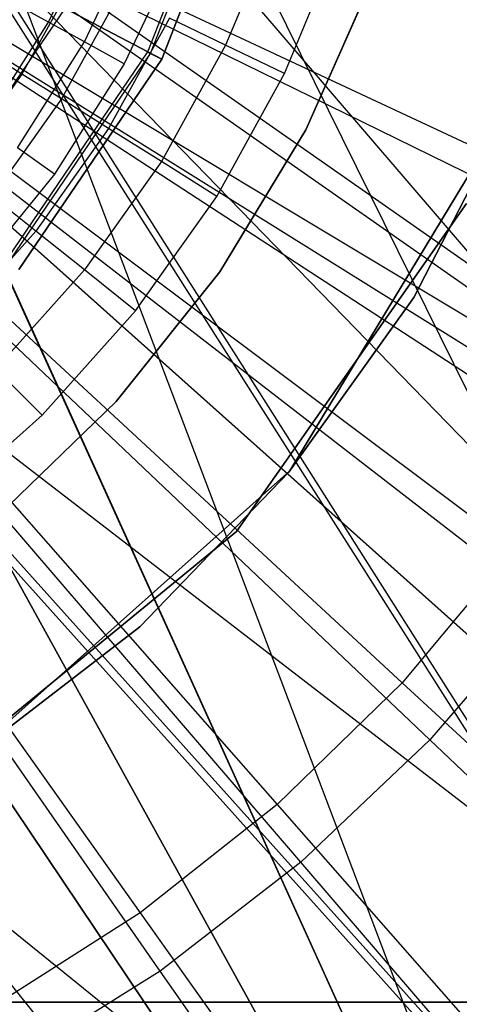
# Model space of a CAD drawing. Extents: x 0.1 to 16.1, y -7 to 7.
# Tile 61 of 108: x 8.373 to 8.522, y -0.501 to -0.166. Entities that reach past the tile are written whole.
import ezdxf

# ---------------------------------------------------------------- set-up
doc = ezdxf.new("R2010")
doc.units = 0
doc.header["$LTSCALE"] = 2.54
doc.layers.get('0').update_dxf_attribs({"color": 13, "linetype": 'CONTINUOUS'})

# ---------------------------------------------------------------- blocks, each defined once
blk = doc.blocks.new('DROPS_WOOD_C_PM_STL')
at = {"color": 0}
for p, q in [((8.77459, -0.79846, 33.42688), (8.38, 0.00157, 33.37779)), ((8.77459, -0.79846, 33.42688), (8.38, 0.00157, 33.37779)), ((9.00035, -0.8, 28.27111), (8.3725, -0.06666, 28.33498)), ((9.00035, -0.8, 28.27111), (8.3725, -0.06666, 28.33498)), ((8.4164, -0.17702, 213.38735), (8.44736, -0.09773, 213.38735)), ((8.4164, -0.17702, 213.38735), (8.44736, -0.09773, 213.38735)), ((8.41734, -0.17752, 213.39202), (8.44839, -0.098, 213.39202)), ((8.41734, -0.17752, 213.39202), (8.44839, -0.098, 213.39202)), ((8.45254, -0.09911, 213.38308), (8.42115, -0.17952, 213.38308)), ((8.42115, -0.17952, 213.30308), (8.45254, -0.09911, 213.30308)), ((8.45254, -0.09911, 213.47407), (8.42115, -0.17952, 213.47407)), ((8.42115, -0.17952, 213.30308), (8.45254, -0.09911, 213.30308)), ((8.45254, -0.09911, 213.47407), (8.42115, -0.17952, 213.47407)), ((8.42115, -0.17952, 213.39407), (8.45254, -0.09911, 213.39407)), ((8.42115, -0.17952, 213.39407), (8.45254, -0.09911, 213.39407)), ((8.45254, -0.09911, 213.38308), (8.42115, -0.17952, 213.38308)), ((8.61687, -0.8, 40.83549), (8.35716, -0.11481, 40.86592)), ((8.61687, -0.8, 40.83549), (8.35716, -0.11481, 40.86592)), ((8.34171, -0.12249, 2.28963), (8.6019, -0.24427, 2.32083)), ((8.34171, -0.12249, 2.28963), (8.6019, -0.24427, 2.32083)), ((8.35029, -0.12653, 29.37102), (9.30713, -0.79641, 29.46078)), ((8.35029, -0.12653, 29.37102), (9.30713, -0.79641, 29.46078)), ((8.35029, -0.12859, 33.3756), (8.77459, -0.79846, 33.42688)), ((8.35029, -0.12859, 33.3756), (8.77459, -0.79846, 33.42688)), ((8.35029, -0.13017, 16.34821), (9.00035, -0.8, 16.41312)), ((8.35029, -0.13017, 28.33602), (9.00035, -0.8, 28.27111)), ((8.35029, -0.13017, 28.33602), (9.00035, -0.8, 28.27111)), ((8.35029, -0.13017, 16.34821), (9.00035, -0.8, 16.41312)), ((8.38266, -0.16686, 16.33018), (8.40027, -0.12989, 16.33018)), ((8.38266, -0.16686, 16.33018), (8.40027, -0.12989, 16.33018)), ((8.61538, -0.26262, 2.22278), (8.34849, -0.1317, 2.19005)), ((8.61538, -0.26262, 2.22278), (8.34849, -0.1317, 2.19005)), ((8.35029, -0.13271, 41.35731), (8.77459, -0.80252, 41.30534)), ((8.35029, -0.13271, 41.35731), (8.77459, -0.80252, 41.30534)), ((8.46015, -0.13302, 14.94223), (8.44286, -0.17475, 14.94223)), ((8.46015, -0.13302, 14.94223), (8.44286, -0.17475, 14.94223)), ((9.30713, -0.80456, 45.27143), (8.35029, -0.13477, 45.36188)), ((9.30713, -0.80456, 45.27143), (8.35029, -0.13477, 45.36188)), ((8.39487, -0.17359, 16.33728), (8.41319, -0.13513, 16.33728)), ((8.39487, -0.17359, 16.33728), (8.41319, -0.13513, 16.33728)), ((8.46291, -0.1844, 14.93972), (8.48115, -0.14037, 14.93972)), ((8.46291, -0.1844, 14.93972), (8.48115, -0.14037, 14.93972)), ((8.42751, -0.14094, 16.33972), (8.4084, -0.18105, 16.33972)), ((8.42751, -0.14094, 16.33972), (8.4084, -0.18105, 16.33972)), ((8.32773, -0.14875, 2.28963), (8.57402, -0.29664, 2.32083)), ((8.32773, -0.14875, 2.28963), (8.57402, -0.29664, 2.32083)), ((8.39247, -0.15048, 14.97738), (8.37366, -0.18452, 14.97738)), ((8.39247, -0.15048, 14.97738), (8.37366, -0.18452, 14.97738)), ((8.4701, -0.20352, 41.34971), (8.49293, -0.15196, 41.34971)), ((8.49293, -0.15196, 40.84971), (8.4701, -0.20352, 40.84971)), ((8.4701, -0.20352, 41.34971), (8.49293, -0.15196, 41.34971)), ((8.49293, -0.15196, 40.84971), (8.4701, -0.20352, 40.84971)), ((8.4701, -0.20352, 33.88877), (8.49293, -0.15196, 33.88877)), ((8.49293, -0.15196, 33.38877), (8.4701, -0.20352, 33.38877)), ((8.4701, -0.20352, 33.88877), (8.49293, -0.15196, 33.88877)), ((8.49293, -0.15196, 33.38877), (8.4701, -0.20352, 33.38877)), ((9.30713, -0.79641, 29.46078), (8.33119, -0.16039, 29.37038)), ((9.30713, -0.79641, 29.46078), (8.33119, -0.16039, 29.37038)), ((8.58606, -0.31543, 2.22278), (8.33379, -0.15819, 2.19005)), ((8.58606, -0.31543, 2.22278), (8.33379, -0.15819, 2.19005)), ((8.40674, -0.15735, 14.96154), (8.38707, -0.19294, 14.96154)), ((8.40674, -0.15735, 14.96154), (8.38707, -0.19294, 14.96154)), ((8.34449, -0.22678, 213.31155), (8.38832, -0.16224, 213.31155)), ((8.34449, -0.22678, 213.31155), (8.38832, -0.16224, 213.31155)), ((8.34449, -0.22678, 213.4656), (8.38832, -0.16224, 213.4656)), ((8.34449, -0.22678, 213.4656), (8.38832, -0.16224, 213.4656)), ((8.38266, -0.16686, 16.33018), (8.37298, -0.16152, 16.31911)), ((8.38266, -0.16686, 16.33018), (8.37298, -0.16152, 16.31911)), ((8.38832, -0.16224, 213.31155), (8.42115, -0.17952, 213.30308)), ((8.38832, -0.16224, 213.31155), (8.42115, -0.17952, 213.30308)), ((8.42115, -0.17952, 213.47407), (8.38832, -0.16224, 213.4656)), ((8.42115, -0.17952, 213.47407), (8.38832, -0.16224, 213.4656)), ((8.32939, -0.16674, 33.8858), (8.61687, -0.8, 33.91833)), ((8.32939, -0.16674, 33.8858), (8.61687, -0.8, 33.91833)), ((8.32953, -0.16654, 40.868), (8.61687, -0.8, 40.83549)), ((8.32953, -0.16654, 40.868), (8.61687, -0.8, 40.83549)), ((8.3608, -0.20148, 16.33018), (8.38266, -0.16686, 16.33018)), ((8.3608, -0.20148, 16.33018), (8.38266, -0.16686, 16.33018)), ((8.39487, -0.17359, 16.33728), (8.38266, -0.16686, 16.33018)), ((8.39487, -0.17359, 16.33728), (8.38266, -0.16686, 16.33018)), ((8.42382, -0.16558, 14.94963), (8.40312, -0.20303, 14.94963)), ((8.42382, -0.16558, 14.94963), (8.40312, -0.20303, 14.94963)), ((8.44286, -0.17475, 14.94223), (8.42382, -0.16558, 14.94963)), ((8.44286, -0.17475, 14.94223), (8.42382, -0.16558, 14.94963)), ((8.31112, -0.17344, 2.28963), (8.5409, -0.34586, 2.32083)), ((8.31112, -0.17344, 2.28963), (8.5409, -0.34586, 2.32083)), ((8.37213, -0.20961, 16.33728), (8.39487, -0.17359, 16.33728)), ((8.37213, -0.20961, 16.33728), (8.39487, -0.17359, 16.33728)), ((8.4084, -0.18105, 16.33972), (8.39487, -0.17359, 16.33728)), ((8.4084, -0.18105, 16.33972), (8.39487, -0.17359, 16.33728)), ((8.36858, -0.24744, 213.38735), (8.4164, -0.17702, 213.38735)), ((8.36858, -0.24744, 213.38735), (8.4164, -0.17702, 213.38735)), ((8.4164, -0.17702, 213.38735), (8.41734, -0.17752, 213.39202)), ((8.4164, -0.17702, 213.38735), (8.41734, -0.17752, 213.39202)), ((8.42115, -0.17952, 213.38308), (8.4164, -0.17702, 213.38735)), ((8.42115, -0.17952, 213.38308), (8.4164, -0.17702, 213.38735)), ((8.44286, -0.17475, 14.94223), (8.42102, -0.21427, 14.94223)), ((8.44286, -0.17475, 14.94223), (8.42102, -0.21427, 14.94223)), ((8.46291, -0.1844, 14.93972), (8.44286, -0.17475, 14.94223)), ((8.46291, -0.1844, 14.93972), (8.44286, -0.17475, 14.94223)), ((8.37366, -0.18452, 14.97738), (8.36357, -0.17818, 14.99634)), ((8.37366, -0.18452, 14.97738), (8.36357, -0.17818, 14.99634)), ((8.36938, -0.24813, 213.39202), (8.41734, -0.17752, 213.39202)), ((8.36938, -0.24813, 213.39202), (8.41734, -0.17752, 213.39202)), ((8.42115, -0.17952, 213.38308), (8.37265, -0.25093, 213.38308)), ((8.37265, -0.25093, 213.30308), (8.42115, -0.17952, 213.30308)), ((8.42115, -0.17952, 213.47407), (8.37265, -0.25093, 213.47407)), ((8.37265, -0.25093, 213.30308), (8.42115, -0.17952, 213.30308)), ((8.42115, -0.17952, 213.47407), (8.37265, -0.25093, 213.47407)), ((8.37265, -0.25093, 213.39407), (8.42115, -0.17952, 213.39407)), ((8.37265, -0.25093, 213.39407), (8.42115, -0.17952, 213.39407)), ((8.42115, -0.17952, 213.38308), (8.37265, -0.25093, 213.38308)), ((8.41734, -0.17752, 213.39202), (8.42115, -0.17952, 213.39407)), ((8.41734, -0.17752, 213.39202), (8.42115, -0.17952, 213.39407)), ((8.55156, -0.36501, 2.22278), (8.31649, -0.18305, 2.19005)), ((8.55156, -0.36501, 2.22278), (8.31649, -0.18305, 2.19005)), ((8.4084, -0.18105, 16.33972), (8.38468, -0.21862, 16.33972)), ((8.4084, -0.18105, 16.33972), (8.38468, -0.21862, 16.33972)), ((8.31455, -0.18705, 28.33753), (9.00035, -0.8, 28.27111)), ((8.31455, -0.18705, 28.33753), (9.00035, -0.8, 28.27111)), ((8.31462, -0.18696, 16.3467), (9.00035, -0.8, 16.41312)), ((8.31462, -0.18696, 16.3467), (9.00035, -0.8, 16.41312)), ((8.37366, -0.18452, 14.97738), (8.35115, -0.21624, 14.97738)), ((8.37366, -0.18452, 14.97738), (8.35115, -0.21624, 14.97738)), ((8.38707, -0.19294, 14.96154), (8.37366, -0.18452, 14.97738)), ((8.38707, -0.19294, 14.96154), (8.37366, -0.18452, 14.97738)), ((8.43986, -0.22611, 14.93972), (8.46291, -0.1844, 14.93972)), ((8.43986, -0.22611, 14.93972), (8.46291, -0.1844, 14.93972)), ((8.38707, -0.19294, 14.96154), (8.36353, -0.22611, 14.96154)), ((8.38707, -0.19294, 14.96154), (8.36353, -0.22611, 14.96154)), ((8.40312, -0.20303, 14.94963), (8.38707, -0.19294, 14.96154)), ((8.40312, -0.20303, 14.94963), (8.38707, -0.19294, 14.96154)), ((8.54175, -0.1918, 16.033), (8.4647, -0.31938, 16.033)), ((8.4647, -0.31938, 15.973), (8.54175, -0.1918, 15.973)), ((8.54175, -0.1918, 16.033), (8.4647, -0.31938, 16.033)), ((8.4647, -0.31938, 15.973), (8.54175, -0.1918, 15.973)), ((8.29206, -0.19628, 2.28963), (8.50289, -0.39142, 2.32083)), ((8.29206, -0.19628, 2.28963), (8.50289, -0.39142, 2.32083)), ((8.5068, -0.26047, 16.03972), (8.54017, -0.19555, 16.03972)), ((8.54017, -0.19555, 14.93972), (8.5068, -0.26047, 14.93972)), ((8.5068, -0.26047, 16.03972), (8.54017, -0.19555, 16.03972)), ((8.54017, -0.19555, 14.93972), (8.5068, -0.26047, 14.93972)), ((8.40312, -0.20303, 14.94963), (8.37836, -0.23793, 14.94963)), ((8.40312, -0.20303, 14.94963), (8.37836, -0.23793, 14.94963)), ((8.42102, -0.21427, 14.94223), (8.40312, -0.20303, 14.94963)), ((8.42102, -0.21427, 14.94223), (8.40312, -0.20303, 14.94963)), ((8.44088, -0.25173, 41.34971), (8.4701, -0.20352, 41.34971)), ((8.4701, -0.20352, 40.84971), (8.44088, -0.25173, 40.84971)), ((8.44088, -0.25173, 41.34971), (8.4701, -0.20352, 41.34971)), ((8.4701, -0.20352, 40.84971), (8.44088, -0.25173, 40.84971)), ((8.44088, -0.25173, 33.88877), (8.4701, -0.20352, 33.88877)), ((8.4701, -0.20352, 33.38877), (8.44088, -0.25173, 33.38877)), ((8.44088, -0.25173, 33.88877), (8.4701, -0.20352, 33.88877)), ((8.4701, -0.20352, 33.38877), (8.44088, -0.25173, 33.38877)), ((8.4701, -0.20352, 41.34971), (8.4701, -0.20352, 40.84971)), ((8.4701, -0.20352, 41.34971), (8.4701, -0.20352, 40.84971)), ((8.4701, -0.20352, 33.88877), (8.4701, -0.20352, 33.38877)), ((8.4701, -0.20352, 33.88877), (8.4701, -0.20352, 33.38877)), ((8.51221, -0.41085, 2.22278), (8.29675, -0.20604, 2.19005)), ((8.51221, -0.41085, 2.22278), (8.29675, -0.20604, 2.19005)), ((8.38468, -0.21862, 16.33972), (8.37213, -0.20961, 16.33728)), ((8.38468, -0.21862, 16.33972), (8.37213, -0.20961, 16.33728)), ((8.61687, -0.8, 33.91833), (8.29213, -0.21213, 33.88334)), ((8.61687, -0.8, 33.91833), (8.29213, -0.21213, 33.88334)), ((8.29213, -0.21213, 40.87047), (8.61687, -0.8, 40.83549)), ((8.29213, -0.21213, 40.87047), (8.61687, -0.8, 40.83549)), ((8.27076, -0.21705, 2.28963), (8.4604, -0.43283, 2.32083)), ((8.27076, -0.21705, 2.28963), (8.4604, -0.43283, 2.32083)), ((8.42102, -0.21427, 14.94223), (8.39488, -0.25111, 14.94223)), ((8.42102, -0.21427, 14.94223), (8.39488, -0.25111, 14.94223)), ((8.43986, -0.22611, 14.93972), (8.42102, -0.21427, 14.94223)), ((8.43986, -0.22611, 14.93972), (8.42102, -0.21427, 14.94223)), ((8.38468, -0.21862, 16.33972), (8.35669, -0.25312, 16.33972)), ((8.38468, -0.21862, 16.33972), (8.35669, -0.25312, 16.33972)), ((8.46843, -0.45246, 2.22278), (8.2748, -0.22691, 2.19005)), ((8.46843, -0.45246, 2.22278), (8.2748, -0.22691, 2.19005)), ((8.37836, -0.23793, 14.94963), (8.36353, -0.22611, 14.96154)), ((8.37836, -0.23793, 14.94963), (8.36353, -0.22611, 14.96154)), ((8.41228, -0.26498, 14.93972), (8.43986, -0.22611, 14.93972)), ((8.41228, -0.26498, 14.93972), (8.43986, -0.22611, 14.93972)), ((8.44658, -0.34002, 213.39407), (8.52473, -0.22851, 213.39407)), ((8.52473, -0.22851, 213.47407), (8.44658, -0.34002, 213.47407)), ((8.52473, -0.22851, 213.47407), (8.44658, -0.34002, 213.47407)), ((8.44658, -0.34002, 213.39407), (8.52473, -0.22851, 213.39407)), ((8.26705, -0.23298, 33.37078), (8.77459, -0.79846, 33.42688)), ((8.26705, -0.23298, 33.37078), (8.77459, -0.79846, 33.42688)), ((8.24743, -0.23551, 2.28963), (8.41388, -0.46965, 2.32083)), ((8.24743, -0.23551, 2.28963), (8.41388, -0.46965, 2.32083)), ((8.26705, -0.23455, 16.34503), (9.00035, -0.8, 16.41312)), ((8.26705, -0.23455, 16.34503), (9.00035, -0.8, 16.41312)), ((8.26705, -0.2371, 41.36202), (8.77459, -0.80252, 41.30534)), ((8.26705, -0.2371, 41.36202), (8.77459, -0.80252, 41.30534)), ((8.37836, -0.23793, 14.94963), (8.34984, -0.26984, 14.94963)), ((8.37836, -0.23793, 14.94963), (8.34984, -0.26984, 14.94963)), ((8.39488, -0.25111, 14.94223), (8.37836, -0.23793, 14.94963)), ((8.39488, -0.25111, 14.94223), (8.37836, -0.23793, 14.94963)), ((8.42066, -0.48944, 2.22278), (8.25084, -0.24545, 2.19005)), ((8.42066, -0.48944, 2.22278), (8.25084, -0.24545, 2.19005)), ((8.61687, -0.8, 33.91833), (8.24675, -0.24939, 33.88088)), ((8.61687, -0.8, 33.91833), (8.24675, -0.24939, 33.88088)), ((8.24676, -0.24938, 40.87293), (8.61687, -0.8, 40.83549)), ((8.24676, -0.24938, 40.87293), (8.61687, -0.8, 40.83549)), ((8.39488, -0.25111, 14.94223), (8.36479, -0.28479, 14.94223)), ((8.39488, -0.25111, 14.94223), (8.36479, -0.28479, 14.94223)), ((8.41228, -0.26498, 14.93972), (8.39488, -0.25111, 14.94223)), ((8.41228, -0.26498, 14.93972), (8.39488, -0.25111, 14.94223)), ((8.40572, -0.29581, 41.34971), (8.44088, -0.25173, 41.34971)), ((8.44088, -0.25173, 40.84971), (8.40572, -0.29581, 40.84971)), ((8.40572, -0.29581, 41.34971), (8.44088, -0.25173, 41.34971)), ((8.44088, -0.25173, 40.84971), (8.40572, -0.29581, 40.84971)), ((8.40572, -0.29581, 33.88877), (8.44088, -0.25173, 33.88877)), ((8.44088, -0.25173, 33.38877), (8.40572, -0.29581, 33.38877)), ((8.40572, -0.29581, 33.88877), (8.44088, -0.25173, 33.88877)), ((8.44088, -0.25173, 33.38877), (8.40572, -0.29581, 33.38877)), ((8.44088, -0.25173, 41.34971), (8.44088, -0.25173, 40.84971)), ((8.44088, -0.25173, 41.34971), (8.44088, -0.25173, 40.84971)), ((8.44088, -0.25173, 33.88877), (8.44088, -0.25173, 33.38877)), ((8.44088, -0.25173, 33.88877), (8.44088, -0.25173, 33.38877)), ((8.46432, -0.31984, 16.03972), (8.5068, -0.26047, 16.03972)), ((8.5068, -0.26047, 14.93972), (8.46432, -0.31984, 14.93972)), ((8.46432, -0.31984, 16.03972), (8.5068, -0.26047, 16.03972)), ((8.5068, -0.26047, 14.93972), (8.46432, -0.31984, 14.93972)), ((8.5068, -0.26047, 16.03972), (8.5068, -0.26047, 14.93972)), ((8.5068, -0.26047, 16.03972), (8.5068, -0.26047, 14.93972)), ((8.38052, -0.30052, 14.93972), (8.41228, -0.26498, 14.93972)), ((8.38052, -0.30052, 14.93972), (8.41228, -0.26498, 14.93972)), ((8.1948, -0.27716, 33.87879), (8.61687, -0.8, 33.91833)), ((8.1948, -0.27716, 33.87879), (8.61687, -0.8, 33.91833)), ((8.38052, -0.30052, 14.93972), (8.36479, -0.28479, 14.94223)), ((8.38052, -0.30052, 14.93972), (8.36479, -0.28479, 14.94223)), ((8.77459, -0.80252, 41.30534), (8.14676, -0.29503, 41.36581)), ((8.77459, -0.80252, 41.30534), (8.14676, -0.29503, 41.36581)), ((8.36522, -0.33504, 41.34971), (8.40572, -0.29581, 41.34971)), ((8.40572, -0.29581, 40.84971), (8.36522, -0.33504, 40.84971)), ((8.36522, -0.33504, 41.34971), (8.40572, -0.29581, 41.34971)), ((8.40572, -0.29581, 40.84971), (8.36522, -0.33504, 40.84971)), ((8.36522, -0.33504, 33.88877), (8.40572, -0.29581, 33.88877)), ((8.40572, -0.29581, 33.38877), (8.36522, -0.33504, 33.38877)), ((8.36522, -0.33504, 33.88877), (8.40572, -0.29581, 33.88877)), ((8.40572, -0.29581, 33.38877), (8.36522, -0.33504, 33.38877)), ((8.40572, -0.29581, 41.34971), (8.40572, -0.29581, 40.84971)), ((8.40572, -0.29581, 41.34971), (8.40572, -0.29581, 40.84971)), ((8.40572, -0.29581, 33.88877), (8.40572, -0.29581, 33.38877)), ((8.40572, -0.29581, 33.88877), (8.40572, -0.29581, 33.38877)), ((8.34498, -0.33228, 14.93972), (8.38052, -0.30052, 14.93972)), ((8.34498, -0.33228, 14.93972), (8.38052, -0.30052, 14.93972)), ((8.4647, -0.31938, 16.033), (8.35347, -0.41858, 16.033)), ((8.35347, -0.41858, 15.973), (8.4647, -0.31938, 15.973)), ((8.4647, -0.31938, 16.033), (8.35347, -0.41858, 16.033)), ((8.35347, -0.41858, 15.973), (8.4647, -0.31938, 15.973)), ((8.41366, -0.37239, 16.03972), (8.46432, -0.31984, 16.03972)), ((8.46432, -0.31984, 14.93972), (8.41366, -0.37239, 14.93972)), ((8.41366, -0.37239, 16.03972), (8.46432, -0.31984, 16.03972)), ((8.46432, -0.31984, 14.93972), (8.41366, -0.37239, 14.93972)), ((8.46432, -0.31984, 16.03972), (8.46432, -0.31984, 14.93972)), ((8.46432, -0.31984, 16.03972), (8.46432, -0.31984, 14.93972)), ((8.4647, -0.31938, 16.033), (8.4647, -0.31938, 15.973)), ((8.4647, -0.31938, 16.033), (8.4647, -0.31938, 15.973)), ((8.34125, -0.42632, 213.39407), (8.44658, -0.34002, 213.39407)), ((8.44658, -0.34002, 213.47407), (8.34125, -0.42632, 213.47407)), ((8.44658, -0.34002, 213.47407), (8.34125, -0.42632, 213.47407)), ((8.34125, -0.42632, 213.39407), (8.44658, -0.34002, 213.39407)), ((8.44658, -0.34002, 213.39407), (8.44658, -0.34002, 213.47407)), ((8.44658, -0.34002, 213.39407), (8.44658, -0.34002, 213.47407)), ((8.5409, -0.34586, 2.32083), (8.50289, -0.39142, 2.32083)), ((8.5409, -0.34586, 2.32083), (8.50289, -0.39142, 2.32083)), ((8.55156, -0.36501, 2.22278), (8.51221, -0.41085, 2.22278)), ((8.55156, -0.36501, 2.22278), (8.51221, -0.41085, 2.22278)), ((8.35588, -0.417, 16.03972), (8.41366, -0.37239, 16.03972)), ((8.41366, -0.37239, 14.93972), (8.35588, -0.417, 14.93972)), ((8.35588, -0.417, 16.03972), (8.41366, -0.37239, 16.03972)), ((8.41366, -0.37239, 14.93972), (8.35588, -0.417, 14.93972)), ((8.41366, -0.37239, 16.03972), (8.41366, -0.37239, 14.93972)), ((8.41366, -0.37239, 16.03972), (8.41366, -0.37239, 14.93972)), ((8.50289, -0.39142, 2.32083), (8.4604, -0.43283, 2.32083)), ((8.50289, -0.39142, 2.32083), (8.4604, -0.43283, 2.32083)), ((8.50289, -0.39142, 2.32083), (8.71023, -0.58333, 2.38151)), ((8.50289, -0.39142, 2.32083), (8.71023, -0.58333, 2.38151)), ((8.51221, -0.41085, 2.22278), (8.46843, -0.45246, 2.22278)), ((8.51221, -0.41085, 2.22278), (8.46843, -0.45246, 2.22278)), ((8.72407, -0.61223, 2.286), (8.51221, -0.41085, 2.22278)), ((8.72407, -0.61223, 2.286), (8.51221, -0.41085, 2.22278)), ((8.4604, -0.43283, 2.32083), (8.41388, -0.46965, 2.32083)), ((8.4604, -0.43283, 2.32083), (8.41388, -0.46965, 2.32083)), ((8.4604, -0.43283, 2.32083), (8.64691, -0.64504, 2.38151)), ((8.4604, -0.43283, 2.32083), (8.64691, -0.64504, 2.38151)), ((8.46843, -0.45246, 2.22278), (8.42066, -0.48944, 2.22278)), ((8.46843, -0.45246, 2.22278), (8.42066, -0.48944, 2.22278)), ((8.65882, -0.67425, 2.286), (8.46843, -0.45246, 2.22278)), ((8.65882, -0.67425, 2.286), (8.46843, -0.45246, 2.22278)), ((8.41388, -0.46965, 2.32083), (8.36382, -0.50149, 2.32083)), ((8.41388, -0.46965, 2.32083), (8.36382, -0.50149, 2.32083)), ((8.41388, -0.46965, 2.32083), (8.57758, -0.69991, 2.38151)), ((8.41388, -0.46965, 2.32083), (8.57758, -0.69991, 2.38151)), ((8.42066, -0.48944, 2.22278), (8.3694, -0.52139, 2.22278)), ((8.42066, -0.48944, 2.22278), (8.3694, -0.52139, 2.22278)), ((8.58764, -0.72935, 2.286), (8.42066, -0.48944, 2.22278)), ((8.58764, -0.72935, 2.286), (8.42066, -0.48944, 2.22278)), ((7.59771, -0.5, 16.33972), (8.56229, -0.5, 16.33972)), ((7.59771, -0.5, 16.33972), (8.56229, -0.5, 16.33972)), ((8.56229, -0.5, 16.03972), (8.08, -0.5, 16.03972)), ((8.56229, -0.5, 16.03972), (8.08, -0.5, 16.03972))]:
    blk.add_line(p, q, dxfattribs=at)

msp = doc.modelspace()

# ---------------------------------------------------------------- block references
at = {"color": 0}
msp.add_blockref('DROPS_WOOD_C_PM_STL', (0, 0), dxfattribs=at)

doc.saveas('drawing.dxf')
